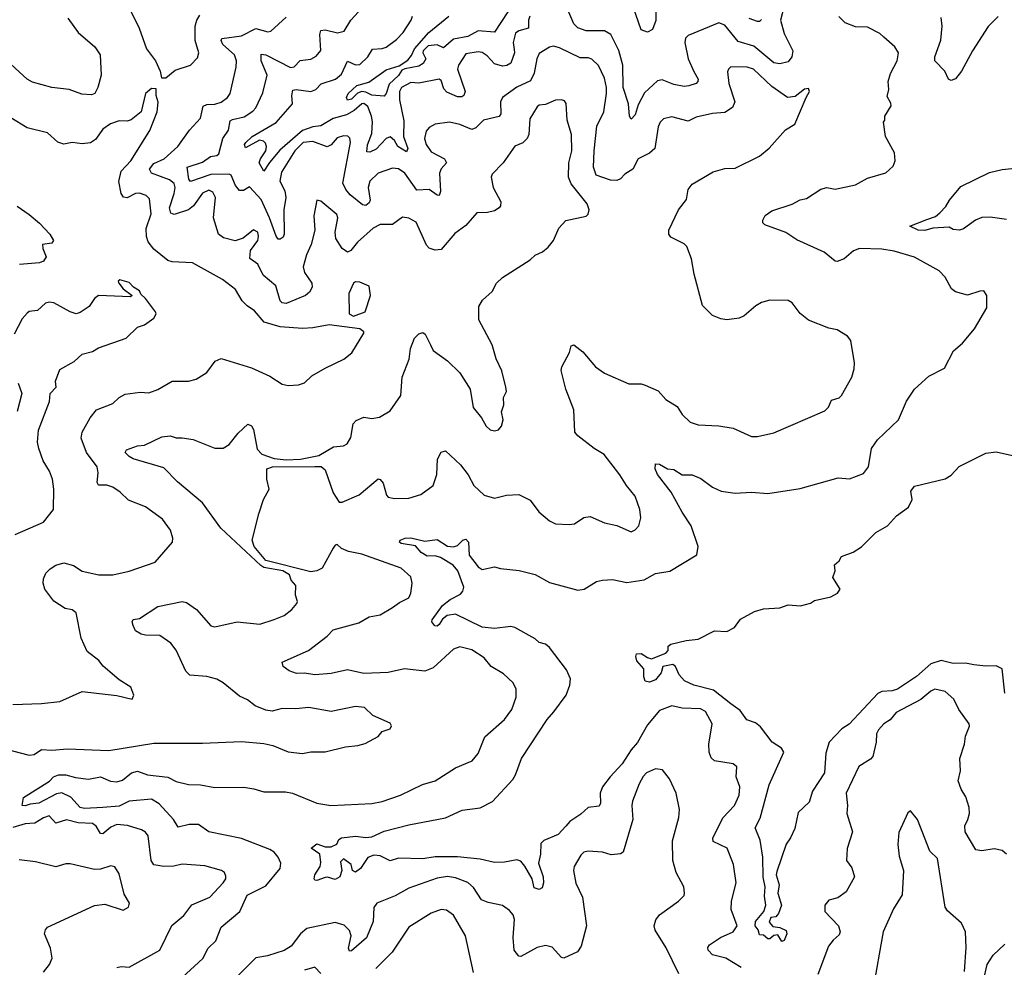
# Model space of a CAD drawing. Extents: x 2220333 to 2384341, y 721037 to 894043.
# Tile 54 of 256: x 2240308 to 2245135, y 788051 to 792697. Entities that reach past the tile are written whole.
import ezdxf

# ---------------------------------------------------------------- set-up
doc = ezdxf.new("R2010")
doc.units = 0

msp = doc.modelspace()

# ---------------------------------------------------------------- linework, layer by layer
at = {"layer": '0CON10XD'}
for points in [[(2242735, 792788.6), (2242635, 792635.6), (2242555, 792641.9), (2242505, 792614.6), (2242435, 792601.5), (2242385, 792560), (2242354, 792574), (2242311.2, 792568.8), (2242286.8, 792545), (2242284.8, 792534.8), (2242299.4, 792505), (2242286.6, 792483.3), (2242265, 792469.6), (2242196.7, 792456.7), (2242180.8, 792449.2), (2242165, 792424.3), (2242119.4, 792380.6), (2242104.7, 792335), (2242095, 792322.5), (2242035, 792327.9), (2242005, 792342.4), (2241985, 792344.8), (2241963.3, 792336.7), (2241935, 792308.2), (2241915, 792302), (2241910, 792315), (2241919.1, 792335), (2241960.5, 792375), (2242019.3, 792390.7), (2242105, 792452.2), (2242168.7, 792471.3), (2242211.5, 792498.5), (2242229, 792521), (2242243.6, 792555), (2242313.5, 792635), (2242412.3, 792715)], [(2243425.9, 792755), (2243427.1, 792692.9), (2243410.5, 792649.5), (2243385, 792635.5), (2243355, 792647.5), (2243303.8, 792795)], [(2240844, 792755), (2240894.2, 792655), (2240930, 792555), (2240973.8, 792495), (2240996.7, 792445), (2241003, 792413), (2241025, 792412.5)], [(2241755, 790505.9), (2241786.1, 790506.1), (2241805, 790489.9), (2241845, 790377.8), (2241875, 790331.6), (2241889, 790331), (2241972.4, 790367.6), (2242065, 790446.2), (2242075, 790443.3), (2242090, 790425), (2242105.9, 790365.9), (2242115, 790356.2), (2242145, 790350), (2242215, 790351.5), (2242275, 790370), (2242335, 790413.8), (2242353, 790467), (2242357.1, 790542.9), (2242375, 790577.5), (2242395, 790582.5), (2242469.5, 790515), (2242506.4, 790465), (2242534.1, 790414.1), (2242585, 790365.7), (2242635, 790351.1), (2242695, 790365.5), (2242755, 790369.4), (2242811.3, 790341.3), (2242852.9, 790285), (2242905, 790240), (2242935, 790225.7), (2243002.3, 790222.3), (2243027.5, 790225), (2243073.4, 790256.6), (2243105, 790260.8), (2243175, 790230.8), (2243235, 790217.1), (2243305, 790186.2), (2243325, 790196), (2243344, 790215), (2243352.9, 790255), (2243348.6, 790295), (2243325, 790361.2), (2243282.7, 790412.7), (2243250.5, 790465), (2243172.9, 790565), (2243124, 790595), (2243045, 790656.2), (2243030, 790675), (2243024, 790785), (2242985.5, 790885), (2242962.4, 790977.6), (2242965.7, 790995), (2243003.8, 791065), (2243011.7, 791098.3), (2243025, 791102.5), (2243068.8, 791068.8), (2243130.8, 790995), (2243174.6, 790964.6), (2243295, 790912.5), (2243355, 790912.5), (2243374.1, 790905.9), (2243438.2, 790878.2), (2243475.7, 790835.7), (2243530.9, 790800.9), (2243555, 790761.2), (2243595, 790724), (2243635, 790710), (2243735, 790706.2), (2243805, 790694), (2243895, 790654), (2243925, 790654), (2244005, 790672), (2244255, 790778.8), (2244272.7, 790797.3), (2244288.1, 790831.9), (2244325, 790842.9), (2244337.5, 790855), (2244387.5, 790945), (2244398.8, 790985), (2244400, 791015), (2244383.3, 791125), (2244365.8, 791145.8), (2244315, 791175.8), (2244274.5, 791184.5), (2244174.6, 791224.6), (2244135, 791257.5), (2244095, 791308.8), (2244075, 791320), (2243985, 791322.5), (2243945, 791311.4), (2243916.5, 791293.5), (2243860, 791245), (2243835, 791234.4), (2243774.3, 791225.7), (2243745, 791230.6), (2243705, 791247.5), (2243655, 791296.7), (2243615, 791450), (2243602.1, 791525), (2243578.1, 791585), (2243565, 791598.6), (2243500.4, 791630.4), (2243491.1, 791645), (2243490, 791665), (2243537.1, 791765), (2243576.9, 791815), (2243585.7, 791865), (2243605, 791890.8), (2243708.3, 791951.7), (2243765, 791967.1), (2243815, 791968.6), (2243935, 792028), (2243982.1, 792067.9), (2244062.6, 792157.4), (2244108, 792185), (2244163.9, 792316.1), (2244180, 792345), (2244175, 792360), (2244155, 792356.2), (2244109.1, 792320.9), (2244072.5, 792315), (2243995, 792369.6), (2243905, 792454.6), (2243875, 792464.6), (2243795, 792465.6), (2243782.5, 792455), (2243778.6, 792441.4), (2243784, 792385), (2243813.2, 792295), (2243802.9, 792267.1), (2243765, 792242.1), (2243705, 792236.9), (2243625, 792219.5), (2243585, 792200), (2243505, 792221.1), (2243465, 792211.4), (2243447.1, 792195), (2243438.1, 792171.9), (2243421.8, 792065), (2243395, 792042.9), (2243340, 792015), (2243313.5, 791965), (2243275, 791939.5), (2243253.4, 791916.6), (2243235, 791909.2), (2243205, 791910.4), (2243134.4, 791935), (2243121.5, 791975), (2243124.7, 792054.7), (2243138, 792175), (2243171.5, 792245), (2243185.3, 792335), (2243185.3, 792365), (2243175, 792410.8), (2243145, 792471.9), (2243113.5, 792503.5), (2243095, 792510.4), (2243055, 792511.1), (2242955, 792558.9), (2242925, 792566.9), (2242905, 792563.1), (2242855, 792532), (2242844, 792506), (2242830.5, 792435), (2242811.9, 792398.1), (2242745, 792366), (2242674.3, 792315), (2242665.4, 792294.6), (2242667.3, 792235), (2242658.1, 792221.9), (2242582.2, 792205), (2242543.6, 792166.3), (2242525, 792158.2), (2242465, 792182.9), (2242415, 792195.5), (2242344.3, 792185.7), (2242315, 792168.8), (2242300, 792150), (2242291.8, 792115), (2242301.2, 792085), (2242325, 792048.6), (2242390, 792015), (2242400.8, 791995), (2242375, 791965.7), (2242365.6, 791945), (2242371.2, 791855), (2242365, 791836), (2242355, 791836.7), (2242315, 791863.9), (2242255, 791862), (2242196.9, 791945), (2242165, 791965.4), (2242135, 791970), (2242065.3, 791944.7), (2242024.8, 791905.2), (2242015.9, 791875), (2242026.9, 791813.1), (2242020.9, 791799.1), (2242005, 791786.9), (2241989.3, 791789.3), (2241927.8, 791837.8), (2241906.4, 791865), (2241892.8, 791895), (2241930.4, 792095), (2241926.5, 792116.5), (2241916.2, 792126.2), (2241895, 792128.5), (2241865, 792118.2), (2241835, 792083.4), (2241815, 792074.3), (2241745, 792100.3), (2241698.5, 792095), (2241657.6, 792055), (2241591, 791949), (2241583.5, 791905), (2241607.7, 791857.7), (2241612.8, 791825), (2241603, 791765), (2241604.6, 791645.4), (2241599.1, 791630.9), (2241585, 791620.8), (2241575, 791621.9), (2241565, 791635.6), (2241533.1, 791725), (2241492, 791815), (2241435, 791877.1), (2241405, 791859.5), (2241385, 791860.5), (2241366, 791885), (2241345.4, 791935), (2241335, 791940), (2241245, 791938.1), (2241145, 791903.3), (2241136.7, 791915), (2241129.4, 791975), (2241205, 791998.8), (2241242.9, 792027.1), (2241275, 792031.6), (2241285, 792039.1), (2241304.7, 792115), (2241331.5, 792155), (2241339.4, 792200.6), (2241351.3, 792208.7), (2241409.2, 792220.8), (2241451.7, 792248.3), (2241465.3, 792264.7), (2241499.5, 792339.5), (2241520.8, 792425), (2241491.8, 792495), (2241492.2, 792527.8), (2241515, 792525.3), (2241636.4, 792463.6), (2241653.4, 792466.6), (2241683.4, 792496.6), (2241735, 792503.9), (2241762.1, 792517.9), (2241783.8, 792546.2), (2241778.7, 792625), (2241785, 792644.3), (2241805, 792647.2), (2241866.7, 792633.3), (2241898.4, 792641.6), (2241930.8, 792695), (2241986.2, 792755)], [(2244056.6, 792763.4), (2244037.9, 792695), (2244055, 792629.4), (2244098, 792545), (2244093.8, 792515), (2244075, 792491.1), (2244035, 792480.3), (2244005, 792486.5), (2243907.8, 792567.8), (2243829.9, 792589.9), (2243765, 792671.1), (2243735, 792681.8), (2243585, 792619.2), (2243572.6, 792607.4), (2243569.1, 792585), (2243584.6, 792505), (2243613.3, 792443.3), (2243634.2, 792405), (2243632.5, 792395), (2243625, 792384.3), (2243587.8, 792372.2), (2243565, 792370), (2243515, 792379.1), (2243457, 792403), (2243435, 792398.1), (2243371.6, 792338.4), (2243340.4, 792279.6), (2243325, 792230), (2243305, 792210), (2243298.1, 792225), (2243292, 792285), (2243266.8, 792365), (2243264.8, 792475), (2243245, 792545.7), (2243205.4, 792625), (2243175, 792642.3), (2243085, 792642.4), (2243045, 792658.1), (2243025, 792677.1), (2242985, 792769.1)], [(2240543.3, 792705), (2240594.2, 792634.2), (2240676, 792565), (2240702.5, 792525), (2240706.7, 792425), (2240690.6, 792365), (2240675.8, 792335), (2240660.9, 792329.1), (2240611.9, 792331.9), (2240550, 792355), (2240465, 792365.5), (2240370.5, 792390.5), (2240345.4, 792405.4), (2240225, 792515.6)], [(2240235, 789122.4), (2240355, 789091.8), (2240379.2, 789095), (2240415, 789118.8), (2240465, 789115.3), (2240542.3, 789122.3), (2240745, 789114.5), (2240816.1, 789126.1), (2240965, 789149.4), (2241205, 789149.5), (2241395, 789158.6), (2241505, 789148.6), (2241548.3, 789138.3), (2241625, 789108), (2241695, 789100), (2241735, 789106.7), (2241805, 789106.9), (2241905, 789132), (2241965, 789138.8), (2242001.7, 789148.3), (2242065, 789183.3), (2242085, 789206.7), (2242125, 789220), (2242130, 789235), (2242125, 789247.5), (2242038.8, 789285), (2241998.8, 789325), (2241955, 789330), (2241835, 789305.5), (2241725, 789324.4), (2241661.9, 789318.1), (2241595, 789320), (2241545, 789307.1), (2241515, 789311.4), (2241462.5, 789332.5), (2241425, 789362.5), (2241385, 789380), (2241305, 789445.6), (2241275, 789463.3), (2241225, 789477.3), (2241142.6, 789482.6), (2241123, 789503), (2241075.3, 789605.3), (2241049.6, 789639.6), (2240995, 789678.6), (2240925, 789679.2), (2240903.3, 789685), (2240875, 789701.2), (2240863.9, 789726.1), (2240860, 789745), (2240864.2, 789755.8), (2240895, 789761.2), (2240985, 789820), (2241105, 789844.4), (2241125, 789839.2), (2241174.6, 789804.6), (2241245, 789725.7), (2241265, 789719.5), (2241375, 789745.6), (2241485, 789732.9), (2241555, 789756.9), (2241605, 789775.8), (2241642.5, 789805), (2241667.1, 789835), (2241670, 789845), (2241660, 789875), (2241662.3, 789922.3), (2241639.5, 789949.5), (2241630, 789975), (2241597.5, 789995), (2241505, 790011.6), (2241490.3, 790020.3), (2241294.8, 790204.8), (2241205, 790328.9), (2241081.7, 790431.7), (2241015, 790500), (2240865, 790544.6), (2240844.3, 790555), (2240825.8, 790575), (2240832, 790588), (2240885, 790607.3), (2240919.1, 790610.9), (2241005, 790651.8), (2241045, 790657.5), (2241075, 790646.4), (2241105, 790647.8), (2241158.1, 790638.1), (2241265, 790596.4), (2241305, 790596.9), (2241335, 790614.4), (2241379.9, 790670.1), (2241426.2, 790713.8), (2241445, 790705.8), (2241455, 790688), (2241471.9, 790591.9), (2241495, 790567.1), (2241556.2, 790545), (2241615, 790538.6), (2241685, 790542.1), (2241775, 790560), (2241846.8, 790603.2), (2241895, 790608.6), (2241913.1, 790616.9), (2241930.7, 790649.3), (2241942.9, 790715), (2241958.2, 790731.8), (2241995, 790747.8), (2242035, 790742.5), (2242072.4, 790747.6), (2242125, 790780), (2242176.9, 790855), (2242182.5, 790945), (2242216.8, 791033.2), (2242224.1, 791085), (2242244, 791136), (2242265, 791156.9), (2242285, 791162.9), (2242295.7, 791155), (2242322.5, 791102.5), (2242335.6, 791075.6), (2242405, 791024), (2242465.7, 790965), (2242516, 790885), (2242531.4, 790795), (2242572.5, 790745), (2242594.5, 790704.5), (2242615, 790686.2), (2242635, 790682), (2242655, 790686.2), (2242670, 790705), (2242678, 790735), (2242670, 790775), (2242681.7, 790808.3), (2242680, 790845), (2242693.8, 790875), (2242692, 790895), (2242671.4, 790975), (2242644.2, 791035), (2242625, 791103.3), (2242559.2, 791225), (2242559.5, 791290.5), (2242577.7, 791322.3), (2242623.8, 791365), (2242646, 791405), (2242675, 791432.5), (2242809.8, 791520.2), (2242835, 791542.9), (2242871.5, 791558.5), (2242898.5, 791581.5), (2242925.3, 791614.7), (2242951.8, 791675), (2242985, 791712.2), (2243085, 791733.8), (2243095.7, 791744.3), (2243099.2, 791765), (2243090.6, 791795), (2243011.9, 791891.9), (2242999.3, 791925), (2242999.5, 791995), (2243014.8, 792055), (2243013.1, 792135), (2242992.7, 792205), (2242987, 792287), (2242979.4, 792299.4), (2242964.4, 792304.4), (2242935, 792302.7), (2242885, 792281.9), (2242855, 792278.1), (2242845, 792270), (2242808.7, 792211.3), (2242804.6, 792135), (2242795.8, 792114.2), (2242775, 792093.1), (2242735, 792077.5), (2242678, 791995), (2242625, 791940), (2242620, 791925), (2242628.8, 791875), (2242666, 791805), (2242665.8, 791785), (2242658.8, 791775), (2242635, 791760), (2242601.4, 791751.4), (2242549.3, 791750.7), (2242495, 791687.5), (2242441.3, 791648.7), (2242375, 791570.5), (2242345, 791567.8), (2242315, 791577.5), (2242302.4, 791592.4), (2242252.2, 791705), (2242215, 791724.4), (2242185, 791729.5), (2242135, 791693.8), (2242075, 791692.3), (2242040.6, 791675), (2241963.5, 791606.5), (2241931.9, 791565), (2241915, 791557.9), (2241888.5, 791575), (2241858.4, 791625), (2241855.3, 791655), (2241867.9, 791725), (2241862.9, 791742.9), (2241785, 791808), (2241765, 791812.5), (2241750.6, 791735), (2241755.5, 791665), (2241737.5, 791595), (2241714, 791545), (2241698.2, 791485), (2241705, 791457.1), (2241740.5, 791405), (2241741.9, 791385), (2241728.6, 791361.4), (2241709.2, 791345), (2241614.6, 791305.4), (2241595, 791308.5), (2241585, 791318.9), (2241563, 791393), (2241502.2, 791445), (2241475, 791498.6), (2241435.6, 791525.6), (2241438.8, 791565), (2241475.3, 791615), (2241479.2, 791635), (2241475, 791655.8), (2241455, 791666.7), (2241403.6, 791626.4), (2241365, 791613.8), (2241307, 791627), (2241283.1, 791645), (2241258.2, 791725), (2241268, 791825), (2241255, 791852.2), (2241235, 791861.5), (2241205, 791846.9), (2241159.6, 791785), (2241134.8, 791765.2), (2241065, 791741.9), (2241049.3, 791749.3), (2241043.2, 791775), (2241066, 791845), (2241069.5, 791875), (2241065, 791894.3), (2241041.8, 791911.8), (2240954.8, 791944.8), (2240943.8, 791965), (2240965, 791991.7), (2241016.1, 792015), (2241082.7, 792075), (2241140.4, 792155), (2241193.8, 792215), (2241206.9, 792273.1), (2241225, 792281.6), (2241265, 792283.7), (2241295, 792293.3), (2241326.5, 792315), (2241340, 792335), (2241369.1, 792465), (2241370.8, 792495), (2241361.5, 792525), (2241304, 792575), (2241295.5, 792595), (2241298.6, 792605), (2241395, 792618.5), (2241465, 792653.9), (2241525, 792637.5), (2241538.6, 792641.4), (2241615, 792709.2)], [(2241025, 792412.5), (2241070.9, 792449.1), (2241145.4, 792474.6), (2241179.3, 792510.7), (2241185.6, 792535), (2241169.1, 792595), (2241168.4, 792665), (2241175.7, 792694.3), (2241190.7, 792719.3)], [(2242809.2, 792715), (2242801.8, 792695), (2242803.1, 792655), (2242755, 792643.3), (2242738.8, 792631.2), (2242727, 792585), (2242731.5, 792551.5), (2242733.4, 792535), (2242715.2, 792484.8), (2242697, 792473), (2242675, 792469.3), (2242635, 792480.3), (2242600, 792520), (2242575, 792536.9), (2242555, 792539.5), (2242495, 792530), (2242459.2, 792475), (2242453.8, 792455), (2242491.6, 792345), (2242486.2, 792325), (2242475, 792319.4), (2242455, 792319.2), (2242401.4, 792341.4), (2242387.5, 792357.5), (2242375, 792398.6), (2242365, 792405.9), (2242265, 792386.6), (2242225, 792389.3), (2242179.3, 792365), (2242170.8, 792345), (2242169.3, 792305), (2242191, 792201), (2242190.2, 792125), (2242210.2, 792065), (2242205, 792048.8), (2242161.1, 792075), (2242145.1, 792105.1), (2242125, 792122.2), (2242105, 792114.1), (2242055, 792061.9), (2242025, 792047.5), (2242009.5, 792049.5), (2242013.5, 792083.5), (2242035, 792140), (2242037, 792197), (2242033.1, 792225), (2242015, 792271.1), (2241995, 792286.5), (2241984.7, 792285), (2241947.3, 792252.7), (2241909.7, 792230.3), (2241845, 792213.1), (2241785, 792176.9), (2241745, 792172), (2241695, 792154.4), (2241583.2, 792056.8), (2241532.3, 791997.7), (2241505, 791953.8), (2241482.5, 791995), (2241488.2, 792015), (2241514.8, 792055), (2241518, 792075), (2241512.7, 792092.7), (2241502.5, 792102.5), (2241483.5, 792106.5), (2241415, 792068.8), (2241410.9, 792085), (2241416.2, 792095), (2241447.7, 792125), (2241565, 792193.9), (2241645.3, 792285), (2241642, 792325), (2241647.9, 792352.1), (2241664.2, 792355.8), (2241735, 792344.5), (2241759.2, 792355), (2241786.6, 792383.4), (2241856.5, 792405), (2241885, 792430.9), (2241915, 792494.3), (2241955, 792475.4), (2241975, 792477.5), (2242015, 792514.6), (2242037.3, 792552.7), (2242085, 792555.3), (2242105, 792563.3), (2242155, 792600), (2242187.7, 792635), (2242227.5, 792695), (2242233.5, 792715)], [(2243945, 792698.8), (2243935, 792688), (2243925, 792688), (2243885, 792703.1)], [(2244513.2, 790636.8), (2244616, 790735), (2244655, 790826.7), (2244695, 790886.2), (2244765, 790950), (2244841.2, 790988.8), (2244885.9, 791074.1), (2244929.5, 791110.5), (2244988.3, 791181.7), (2245050, 791285), (2245050, 791345), (2245035, 791367.5), (2245015, 791366.7), (2244955, 791346), (2244895, 791362.5), (2244876.9, 791376.9), (2244845, 791434.2), (2244815, 791465.6), (2244695, 791532.1), (2244595, 791562.1), (2244535, 791571.5), (2244424.5, 791575.5), (2244395.6, 791564.4), (2244350, 791525), (2244315, 791512), (2244305, 791513.8), (2244252.5, 791557.5), (2244118.6, 791618.6), (2244064.5, 791654.5), (2243960.7, 791690.7), (2243951.9, 791701.9), (2243951.4, 791715), (2243962.4, 791737.6), (2243995, 791760.8), (2244095, 791792), (2244135, 791813.8), (2244165, 791821.2), (2244235, 791867.1), (2244265, 791874.2), (2244305, 791866), (2244405, 791888.1), (2244465, 791920), (2244553.9, 791946.1), (2244590.7, 791979.3), (2244600, 792005), (2244596.2, 792045), (2244553.3, 792125), (2244542.5, 792195), (2244550, 792205), (2244550, 792225), (2244580, 792275), (2244578.8, 792288.8), (2244561.2, 792321.2), (2244568.1, 792355), (2244565.6, 792395), (2244576.4, 792433.6), (2244609.4, 792495), (2244615.8, 792535), (2244598, 792565), (2244545, 792611.4), (2244525, 792628.9), (2244465, 792660.6), (2244405, 792662), (2244355, 792681.3), (2244323.5, 792713.5)], [(2245105, 792713.3), (2245056.6, 792663.4), (2244978.8, 792545), (2244925, 792444.4), (2244895, 792406.9), (2244875, 792399.5), (2244860.8, 792405), (2244843.6, 792445), (2244793.6, 792495), (2244794.6, 792515), (2244823.1, 792596.9), (2244829.6, 792665), (2244825, 792708.8)], [(2240275, 789340), (2240415, 789344), (2240505.5, 789354.5), (2240615, 789403.8), (2240783.6, 789383.6), (2240860, 789365), (2240867.5, 789385), (2240852.5, 789425), (2240795, 789460), (2240717.3, 789527.3), (2240695.5, 789555.5), (2240639.1, 789599.1), (2240609.1, 789665), (2240585, 789788.8), (2240565, 789802.9), (2240530.9, 789810.9), (2240475, 789845.7), (2240430.6, 789905), (2240422.9, 789935), (2240424.4, 789955.6), (2240435.9, 789984.1), (2240457.5, 790005), (2240485, 790023.3), (2240525, 790033.8), (2240571.7, 790021.7), (2240613.6, 789993.6), (2240695.4, 789975.4), (2240765, 789974.5), (2240845, 789992.9), (2240972.1, 790037.9), (2241056.7, 790135), (2241058.8, 790155), (2241047.1, 790195), (2241008.3, 790248.3), (2240925, 790309.2), (2240841.1, 790341.1), (2240800.9, 790380.9), (2240765, 790405.5), (2240735, 790415.4), (2240694.3, 790415), (2240687.5, 790427.5), (2240693.4, 790475), (2240688, 790505), (2240636.1, 790575), (2240609.1, 790645), (2240613.8, 790675), (2240653.2, 790745), (2240685, 790784.4), (2240764, 790815), (2240795, 790844), (2240825, 790861.2), (2240898.8, 790871.2), (2240941.5, 790868.5), (2240985, 790883.3), (2241055.8, 790924.2), (2241135, 790924.3), (2241173.3, 790935), (2241225, 790967.5), (2241266.3, 791023.7), (2241295, 791035.6), (2241445, 790990.8), (2241535, 790948.6), (2241595, 790910.8), (2241625, 790904.2), (2241675, 790906.2), (2241705, 790916.7), (2241739.7, 790950.3), (2241805, 790989.2), (2241897.6, 791032.4), (2241936.2, 791063.8), (2241995, 791160), (2241995, 791167.5), (2241975, 791181.2), (2241825, 791201.2), (2241745, 791186.2), (2241695, 791183.8), (2241585, 791190.9), (2241505.8, 791215), (2241459.1, 791269.1), (2241424, 791294), (2241399.5, 791319.5), (2241365.6, 791375), (2241302.7, 791422.7), (2241155, 791504.4), (2241055, 791509.5), (2241035, 791516.9), (2240965, 791572.7), (2240938.4, 791608.4), (2240928.9, 791635), (2240927.3, 791672.7), (2240952.6, 791745), (2240945, 791818.8), (2240928.8, 791835), (2240895, 791846.5), (2240875, 791844.5), (2240835, 791824.6), (2240817, 791827), (2240805.3, 791845.3), (2240793.7, 791903.7), (2240804.8, 791955.2), (2240852.5, 792005), (2240945.6, 792154.4), (2240981.2, 792245), (2240987, 792293), (2240977.5, 792325), (2240977.5, 792357.5), (2240955, 792360), (2240924, 792335), (2240903.3, 792245), (2240855, 792206), (2240835, 792200), (2240795, 792201.9), (2240752.6, 792187.4), (2240715, 792160), (2240679.6, 792110.4), (2240655, 792092.9), (2240615, 792087.9), (2240565, 792094.5), (2240525, 792087.3), (2240495, 792096.5), (2240445, 792142.2), (2240345, 792166.7), (2240265, 792215.7)], [(2245145, 791718.1), (2245065, 791728.6), (2245025, 791727.5), (2244994, 791715), (2244935, 791672.5), (2244915, 791666), (2244885, 791668.8), (2244865, 791680), (2244785, 791674.4), (2244745, 791662.9), (2244712.5, 791665), (2244672.5, 791685), (2244755, 791716.9), (2244797.8, 791732.2), (2244819.7, 791750.3), (2244849.1, 791780.9), (2244867, 791813), (2244921.1, 791878.9), (2245061.9, 791948.1), (2245125, 791962.1), (2245235, 791974.2)], [(2240295, 791782.9), (2240355, 791742.5), (2240405, 791699.2), (2240455.8, 791645), (2240473.8, 791615), (2240465, 791601.2), (2240420, 791595), (2240420.8, 791575), (2240438.5, 791535), (2240425, 791513.3), (2240405, 791504.5), (2240306.8, 791496.8)], [(2240286.6, 790173.4), (2240425, 790233.8), (2240473.3, 790295), (2240475.6, 790395), (2240469.4, 790445), (2240455, 790483.3), (2240423.7, 790533.7), (2240401.4, 790595), (2240395.6, 790625), (2240400, 790685), (2240454, 790825), (2240457.5, 790865), (2240486.7, 790895), (2240483.3, 790925), (2240505, 790982.5), (2240575, 791022), (2240615, 791058), (2240665, 791070), (2240695, 791088.8), (2240830, 791135), (2240885, 791190), (2240919.7, 791200.3), (2240965.9, 791234.1), (2240976.7, 791255), (2240973.3, 791265), (2240925, 791330), (2240901.7, 791351.7), (2240895, 791367.5), (2240866.1, 791386.1), (2240845, 791408.8), (2240798.3, 791421.7), (2240790, 791415), (2240793.3, 791405), (2240815, 791377.5), (2240860, 791345), (2240851.7, 791338.3), (2240695, 791345.7), (2240675, 791330), (2240648.6, 791291.4), (2240605, 791262), (2240585, 791255.8), (2240555, 791264.3), (2240475, 791309.4), (2240455, 791312.9), (2240435, 791307.1), (2240395, 791272), (2240355, 791266), (2240345, 791258.8), (2240319.5, 791230.5), (2240281.2, 791155)], [(2241945, 791243.8), (2242001.2, 791265), (2242028, 791345), (2242020.5, 791390.5), (2241975, 791410), (2241955, 791411.4), (2241944.5, 791405.5), (2241921.9, 791355), (2241923.3, 791255), (2241945, 791243.8)], [(2240300.8, 790915), (2240318, 790865), (2240296.1, 790776.1)], [(2243845, 788050.5), (2243769.2, 788095), (2243705, 788112.5), (2243683.1, 788135), (2243682.1, 788147.9), (2243689.5, 788160.5), (2243743.7, 788196.3), (2243805.9, 788224.1), (2243825.6, 788255), (2243795.4, 788335), (2243797.1, 788375), (2243820.4, 788465), (2243808.2, 788555), (2243775.8, 788635), (2243707.5, 788667.5), (2243706.5, 788685), (2243715, 788700.8), (2243755.9, 788784.1), (2243811.9, 788845), (2243835.6, 788895), (2243838.6, 788935), (2243820.8, 788985), (2243824, 789034), (2243805, 789048), (2243715, 789063.1), (2243698, 789078), (2243687.9, 789105), (2243686.2, 789145), (2243703.3, 789245), (2243670, 789305), (2243645, 789318.8), (2243555, 789322), (2243505, 789332.7), (2243445, 789310.4), (2243385, 789240.6), (2243337.2, 789152.8), (2243305, 789117.4), (2243261.8, 789048.2), (2243202.9, 788985), (2243166, 788935), (2243154.1, 788905), (2243155.9, 788855), (2243148.9, 788841.1), (2243095, 788834.5), (2243059, 788801), (2243005, 788766.2), (2242985, 788743.4), (2242948.1, 788701.9), (2242876.9, 788673.1), (2242862.7, 788657.2), (2242861.1, 788605), (2242850.7, 788560.8), (2242873.6, 788495), (2242876.2, 788465), (2242869, 788441), (2242855, 788432.9), (2242830.3, 788440.3), (2242820.5, 788485), (2242785, 788546.5), (2242765, 788571.1), (2242745, 788577.8), (2242685, 788566.4), (2242635, 788564.6), (2242565, 788580.4), (2242455, 788592.2), (2242345, 788591.9), (2242285, 788582.5), (2242165, 788585.7), (2242125, 788572.9), (2242075, 788598), (2242045, 788600.6), (2242015, 788590), (2241978.6, 788535), (2241955, 788518), (2241940, 788525), (2241933.3, 788555), (2241895, 788583.3), (2241881.2, 788568.8), (2241888, 788525), (2241878, 788495), (2241855, 788481.4), (2241817, 788493), (2241805, 788491.2), (2241765, 788476.7), (2241755, 788477.5), (2241751.2, 788485), (2241754.4, 788505), (2241780.6, 788545), (2241784.4, 788565), (2241780, 788605), (2241737.5, 788635), (2241765, 788656.2), (2241805, 788640.8), (2241835, 788642.2), (2241862, 788655), (2241873.2, 788676.8), (2241886.2, 788685), (2241955, 788693.8), (2242005, 788687.9), (2242035, 788690.9), (2242095, 788717.8), (2242215, 788749.1), (2242395, 788783.5), (2242477.9, 788822.1), (2242565, 788832.1), (2242625.7, 788864.2), (2242725, 788971.9), (2242739.2, 788995), (2242768.9, 789075), (2242893.6, 789266.3), (2242926.8, 789303.2), (2242986.7, 789385), (2243005.6, 789435), (2243007.8, 789465), (2242988.8, 789508.8), (2242905, 789619.4), (2242885, 789635.5), (2242853.9, 789643.9), (2242835, 789660.8), (2242735, 789717.5), (2242715, 789721.8), (2242635, 789711.6), (2242575, 789718.6), (2242445, 789782.2), (2242403.5, 789776.5), (2242381.6, 789758.4), (2242365, 789732), (2242355, 789724.3), (2242343.3, 789725), (2242328.8, 789745), (2242330, 789755), (2242381.6, 789825), (2242419.2, 789855), (2242469, 789881), (2242480.9, 789895), (2242485.5, 789915), (2242456, 789995), (2242432.4, 790022.4), (2242370.9, 790060.9), (2242345, 790068.8), (2242305, 790066.9), (2242276.9, 790085), (2242248.1, 790118.1), (2242178.8, 790128.8), (2242170, 790135), (2242172.5, 790145), (2242197.5, 790155), (2242225, 790156.8), (2242295, 790139.6), (2242355, 790148), (2242405, 790116.5), (2242435, 790112.4), (2242455, 790119.2), (2242480, 790145), (2242495, 790150.5), (2242508, 790135), (2242511.5, 790071.5), (2242555, 790014.5), (2242575, 790001.9), (2242635, 790014.2), (2242665.6, 790005.6), (2242756.4, 789996.4), (2242835, 789977.5), (2242905, 789938.2), (2243045, 789900), (2243076, 789905), (2243135, 789941.9), (2243165, 789949.4), (2243215, 789953.1), (2243285, 789938.2), (2243368.9, 789951.1), (2243425, 789981.1), (2243495, 789994), (2243627.3, 790072.7), (2243633.8, 790115), (2243599.2, 790215), (2243555, 790282), (2243501.2, 790381.2), (2243435, 790466.7), (2243423.1, 790495), (2243425, 790520), (2243445, 790517.5), (2243484.3, 790494.3), (2243515, 790491.9), (2243555, 790465.6), (2243605, 790465.7), (2243647.6, 790447.6), (2243705, 790404.4), (2243746.3, 790386.3), (2243815, 790375.5), (2243895, 790381.1), (2243975, 790373.3), (2244135, 790399.4), (2244319.7, 790450.3), (2244375.8, 790445.8), (2244445, 790471.9), (2244469.6, 790505), (2244484.6, 790595), (2244513.2, 790636.8)], [(2245137.3, 789395), (2245125, 789513.8), (2245095, 789528.5), (2245045, 789526.8), (2244985, 789533.9), (2244945, 789541.5), (2244885, 789540.8), (2244825, 789555.3), (2244775, 789539.7), (2244705, 789476.5), (2244610.9, 789415), (2244585, 789405.8), (2244535, 789402.8), (2244515, 789393.1), (2244375, 789242.9), (2244339.1, 789220.9), (2244276, 789154), (2244259.6, 789100.4), (2244253.8, 789005), (2244194.5, 788915), (2244178.7, 788861.3), (2244125, 788810), (2244108, 788732), (2244087.5, 788685), (2244066, 788655), (2244019.4, 788520.6), (2244016.9, 788505), (2244031.4, 788455), (2244024.4, 788415), (2244042.7, 788355), (2244028.1, 788315), (2244015, 788298.8), (2243991.2, 788295), (2243982.3, 788272.3), (2244000.9, 788250.9), (2244035, 788245.8), (2244065, 788230.8), (2244069.5, 788215), (2244055, 788182.5), (2244045, 788177.5), (2244025, 788210), (2244005, 788207.5), (2243985, 788191.2), (2243975, 788191.2), (2243955, 788208.6), (2243935, 788210), (2243928.1, 788235), (2243913.9, 788255), (2243915, 788276.2), (2243955.8, 788324.2), (2243966.1, 788355), (2243959.1, 788399.1), (2243962.3, 788445), (2243953.3, 788493.3), (2243951.7, 788591.7), (2243938.9, 788675), (2243914.3, 788735), (2243937.5, 788782.5), (2243982.7, 788945), (2244053.5, 789105), (2244043.1, 789125), (2243997.5, 789155), (2243939.5, 789229.5), (2243915, 789249.2), (2243872.5, 789265), (2243839.7, 789309.7), (2243795, 789342.4), (2243709.1, 789409.2), (2243613.3, 789435), (2243568, 789455), (2243540.8, 789485), (2243522.5, 789525), (2243510, 789535), (2243461.2, 789525), (2243452.9, 789495), (2243425, 789460), (2243395, 789448.9), (2243375, 789454.3), (2243367.8, 789475), (2243367.8, 789515), (2243333.5, 789553.5), (2243328.1, 789575), (2243331.9, 789588.1), (2243355, 789590), (2243385, 789569.2), (2243405, 789564.2), (2243475, 789591.2), (2243487.5, 789605), (2243487.5, 789625), (2243500, 789635), (2243575, 789653.8), (2243635, 789660), (2243715, 789700), (2243775, 789697.5), (2243813, 789717), (2243841.7, 789758.3), (2243910, 789795), (2243955, 789808.8), (2244035, 789813.3), (2244075, 789828), (2244136.1, 789823.9), (2244185, 789836.2), (2244205, 789848.8), (2244285, 789866.7), (2244317.5, 789885), (2244330, 789905), (2244295, 789962.5), (2244305.7, 789994.3), (2244302.5, 790025), (2244325, 790043.3), (2244336.7, 790065), (2244393.9, 790086.1), (2244435, 790113.3), (2244505, 790183.3), (2244562.5, 790215), (2244606.7, 790265), (2244665, 790306.7), (2244683.3, 790345), (2244676.7, 790385), (2244695, 790410), (2244845, 790446), (2244875, 790463.8), (2244914.2, 790505.8), (2245045, 790572), (2245095, 790578.8), (2245175, 790561.2)], [(2241105, 788001.6), (2241205.9, 788094.1), (2241232.2, 788145), (2241269.1, 788180.9), (2241295, 788248.1), (2241386.9, 788325), (2241423.9, 788405), (2241515, 788450.4), (2241585.3, 788534.7), (2241587.7, 788562.3), (2241575, 788590.9), (2241555, 788615.4), (2241535, 788628), (2241395, 788681.9), (2241235, 788715.8), (2241185, 788750.3), (2241139, 788751), (2241085, 788738.8), (2241061.4, 788775), (2240992.6, 788852.6), (2240955, 788875.3), (2240845, 788865.6), (2240795, 788841.2), (2240715.5, 788834.5), (2240625, 788830), (2240605, 788834.5), (2240558.1, 788885), (2240515, 788906.6), (2240489.2, 788900.8), (2240402, 788855), (2240358.9, 788851.1), (2240335, 788842), (2240320, 788845), (2240326.1, 788883.9), (2240455, 788964.2), (2240473.3, 788985), (2240497.5, 788995), (2240535, 788994.8), (2240581.1, 788981.1), (2240645, 788973.4), (2240705, 788984.1), (2240753.7, 788963.7), (2240785, 788960.4), (2240811.8, 788968.2), (2240855.6, 789005), (2240885, 789011.9), (2240935, 788994.2), (2241035, 788982.5), (2241075, 788961.5), (2241135, 788947.1), (2241195, 788946.2), (2241265, 788931.8), (2241406.5, 788933.5), (2241455.8, 788925.8), (2241505, 788910.9), (2241611.1, 788911.1), (2241645, 788905.5), (2241765, 788855.4), (2241833.9, 788843.9), (2242035, 788853.8), (2242085, 788863.8), (2242175, 788894.6), (2242282.2, 788947.8), (2242345, 788966), (2242445, 789029.2), (2242527, 789063), (2242555, 789100), (2242588.6, 789181.4), (2242684.7, 789265.3), (2242720, 789315), (2242742.2, 789375), (2242741.9, 789415), (2242727.5, 789445), (2242679.8, 789489.8), (2242618.6, 789525), (2242585, 789568.9), (2242525, 789607.9), (2242465, 789622.2), (2242435, 789610), (2242335, 789520), (2242295, 789503.1), (2242195, 789513.8), (2242115, 789496.9), (2241995, 789492.3), (2241915, 789510), (2241835, 789491.9), (2241755, 789485.3), (2241705, 789493.8), (2241665, 789491.8), (2241628.8, 789505), (2241600, 789525), (2241595, 789546.7), (2241723.8, 789605), (2241816.2, 789675), (2241844.5, 789705.5), (2241970.6, 789739.4), (2242020.8, 789769.2), (2242075, 789778.5), (2242135.5, 789814.5), (2242169.7, 789840.3), (2242215, 789862.5), (2242225.8, 789885), (2242232, 789935), (2242225.7, 789965), (2242177.7, 790007.7), (2241985, 790077.2), (2241919.2, 790089.2), (2241885, 790104.4), (2241865, 790123.3), (2241855, 790120.4), (2241845, 790105.3), (2241791.7, 790008.3), (2241765, 789994.4), (2241735, 789989.5), (2241515.2, 790045.2), (2241457.6, 790115), (2241447.9, 790145), (2241480.5, 790275), (2241502.9, 790345), (2241531.2, 790395), (2241518.9, 790445), (2241518.9, 790495), (2241547.5, 790505), (2241755, 790505.9)], [(2245146, 788605), (2245125, 788624.2), (2245085, 788632.2), (2245025, 788621.9), (2244995, 788626.7), (2244942.5, 788715), (2244941.4, 788745), (2244956, 788776), (2244964.4, 788805), (2244962.9, 788835), (2244946.6, 788886.6), (2244923.3, 788925), (2244909.2, 788965), (2244920.9, 789015), (2244917.5, 789075), (2244940, 789145), (2244944.4, 789185), (2244963.9, 789233.9), (2244962.5, 789245), (2244911.4, 789315), (2244888.1, 789365), (2244845, 789402.5), (2244795, 789414.4), (2244775, 789405.5), (2244725.7, 789364.3), (2244605, 789300), (2244575.4, 789264.6), (2244545, 789244.5), (2244517.5, 789215), (2244509.1, 789195), (2244507.1, 789155), (2244490, 789085), (2244478.5, 789071.5), (2244421.9, 789035), (2244359.5, 788905), (2244365.6, 788845), (2244362.5, 788805), (2244391.5, 788715), (2244364.2, 788634.2), (2244362, 788575), (2244387.9, 788537.9), (2244401.4, 788495), (2244359.8, 788420.2), (2244318.9, 788391.1), (2244275, 788380.8), (2244255.8, 788355), (2244255.8, 788325), (2244321.9, 788255), (2244330.6, 788225), (2244325, 788210), (2244295.4, 788184.6), (2244273.1, 788155), (2244221.3, 788015)], [(2243538.9, 788018.9), (2243477.1, 788147.1), (2243423.7, 788233.7), (2243418.9, 788255), (2243426.2, 788283.8), (2243445, 788308.1), (2243538, 788375), (2243565, 788403.3), (2243568, 788415), (2243564, 788445), (2243525.7, 788515), (2243509.5, 788575), (2243508.3, 788671.7), (2243538.9, 788785), (2243543.3, 788825), (2243525.6, 788905), (2243494.4, 788974.4), (2243458.7, 789018.7), (2243425, 789024.3), (2243381.2, 789005), (2243363.8, 788986.2), (2243345, 788950), (2243312.3, 788865), (2243308.8, 788845), (2243314.5, 788775), (2243266.2, 788615), (2243253, 788607), (2243207.9, 788602.1), (2243165, 788615.8), (2243095, 788620.8), (2243073.3, 788615), (2243058.9, 788601.1), (2243027.1, 788545), (2243023.3, 788525), (2243033.7, 788463.7), (2243066.9, 788395), (2243087.1, 788255), (2243060, 788155), (2243042.5, 788127.5), (2242975, 788095.6), (2242965, 788099.2), (2242918.9, 788148.9), (2242885, 788158.2), (2242845, 788147.3), (2242764.1, 788104.1), (2242755, 788106.2), (2242731.9, 788135), (2242727, 788197), (2242734.4, 788285), (2242727.4, 788307.4), (2242709.8, 788329.8), (2242675, 788354.4), (2242605, 788367.9), (2242572.3, 788382.3), (2242532.9, 788442.9), (2242505, 788467.1), (2242445, 788489.4), (2242405, 788496.6), (2242355, 788487.8), (2242215, 788438.9), (2242148, 788402), (2242058.6, 788365), (2242045, 788343.3), (2242041.3, 788275), (2242008.7, 788195), (2241935, 788131.2), (2241925, 788130), (2241920, 788145), (2241932.9, 788205), (2241925, 788231.9), (2241898.3, 788258.3), (2241855, 788270), (2241715, 788241.5), (2241685, 788215.5), (2241638.5, 788155), (2241605, 788133.8), (2241523.2, 788106.8), (2241465, 788096.7), (2241374, 788006)], [(2240785, 788049.4), (2240805, 788054.4), (2240845, 788051.9), (2240995, 788134.4), (2241054.6, 788255.4), (2241112, 788305), (2241152.4, 788357.6), (2241240, 788395), (2241306.2, 788465), (2241318.8, 788485), (2241318.3, 788498.3), (2241312.5, 788515), (2241297.5, 788525), (2241215, 788548.6), (2241105, 788556), (2241063.4, 788546.6), (2241015.5, 788544.5), (2240965, 788553.1), (2240953.1, 788575), (2240937.8, 788695), (2240925, 788714.3), (2240905.3, 788725.3), (2240836.6, 788746.6), (2240785, 788750.8), (2240755, 788737.6), (2240715, 788705.4), (2240705, 788707.5), (2240682.5, 788742.5), (2240665, 788755.8), (2240595, 788758.7), (2240536.8, 788773.2), (2240485, 788757.8), (2240453.2, 788793.2), (2240425, 788784), (2240382.8, 788757.2), (2240335, 788754), (2240275, 788736.7)], [(2244939.3, 788030.7), (2244948.6, 788148.6), (2244944.5, 788225), (2244925, 788267.5), (2244857, 788327), (2244845.4, 788345.4), (2244807.7, 788585), (2244770.4, 788620.4), (2244710, 788775), (2244675, 788817.5), (2244661.7, 788808.3), (2244617.5, 788712.5), (2244613, 788653), (2244620, 788595), (2244640, 788525), (2244633.7, 788406.3), (2244591.7, 788338.3), (2244540.4, 788225), (2244520.9, 788115), (2244498.1, 787985)], [(2240425, 788027.5), (2240454.3, 788065), (2240467.1, 788095), (2240459.4, 788145), (2240430, 788215), (2240434.2, 788235), (2240445, 788248), (2240675.5, 788354.5), (2240725, 788360.6), (2240815, 788331.2), (2240841.2, 788345), (2240845.7, 788365.7), (2240820.3, 788410.3), (2240795, 788510), (2240775, 788543.8), (2240755, 788549.2), (2240705, 788532.5), (2240675, 788530.8), (2240555, 788557.5), (2240535, 788558), (2240485, 788542.9), (2240385, 788568.5), (2240305, 788577.5)], [(2242533.1, 788025), (2242493.5, 788205), (2242435, 788305.8), (2242400.7, 788330.7), (2242374.3, 788334.3), (2242325, 788316.4), (2242215, 788247.5), (2242134.4, 788125), (2242053.3, 788045)], [(2245017.3, 787915), (2245051.4, 788065), (2245080.1, 788109.9), (2245138.2, 788165)], [(2241785, 788021.2), (2241755, 788051.2), (2241705, 788037.5)]]:
    msp.add_lwpolyline(points, dxfattribs=at)

doc.saveas('drawing.dxf')
